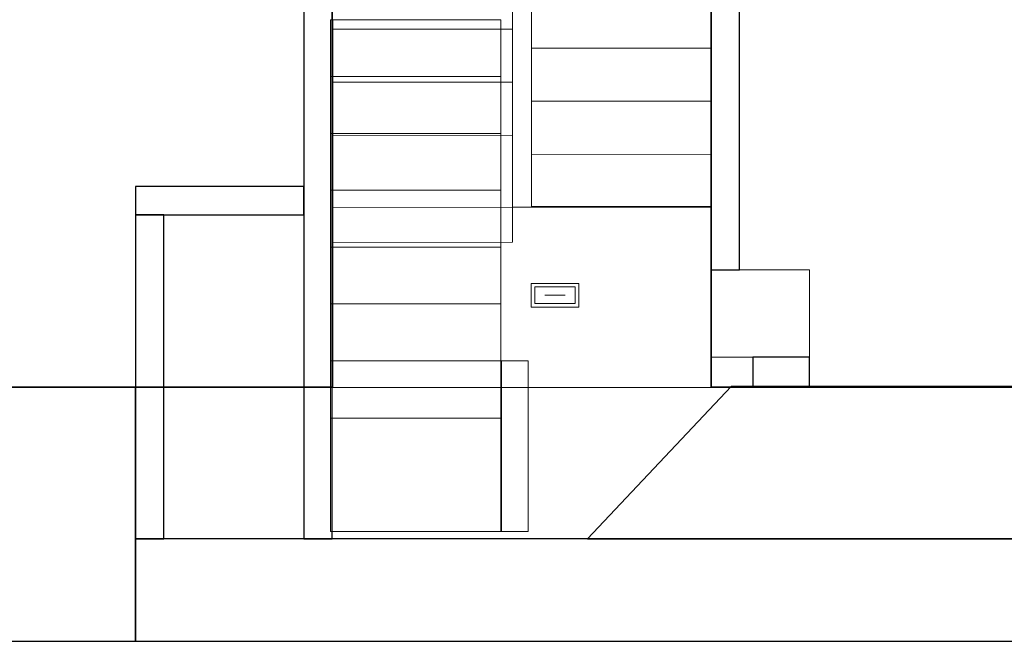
# Model space of a CAD drawing. Header units: metres. Extents: x 391.1 to 427.5, y 12.7 to 28.4.
# Tile 236 of 240: x 417.1 to 422.3, y 12.8 to 16.1. Entities that reach past the tile are written whole.
import ezdxf

# ---------------------------------------------------------------- set-up
doc = ezdxf.new("R2010")
doc.units = ezdxf.units.M
doc.layers.add('01_SUELOS', color=7, linetype='Continuous', lineweight=25, true_color=0x007f00)
for name, color, linetype, lineweight in [('A-COLS-____-MCUT', 7, 'Continuous', 18), ('A-COLS-____-OTLN', 7, 'Continuous', 18), ('A-DETL-____-MBND', 7, 'Continuous', 18), ('A-DETL-GENF-OTLN', 7, 'Continuous', 18), ('A-WALL-____-MCUT', 7, 'Continuous', 25), ('A-WALL-____-OTLN', 7, 'Continuous', 25), ('S-STRS-____-MCUT', 7, 'Continuous', 18), ('S-STRS-____-OTLN', 7, 'Continuous', 18)]:
    doc.layers.add(name, color=color, linetype=linetype, lineweight=lineweight)

# ---------------------------------------------------------------- blocks, each defined once
blk = doc.blocks.new('Family - Escala PS-2-151043-01_ENLLUMENAT_PS1')
at = {"layer": 'S-STRS-____-OTLN', "color": 253, "true_color": 0xaaaaaa}
for p, q in [((1.0523, 3.47), (1.0521, 3.19)), ((1.0521, 3.19), (1.0523, 3.47)), ((1.0523, 3.47), (1.0521, 3.19)), ((2.0023, 3.4693), (1.0523, 3.47)), ((1.0523, 3.47), (2.0023, 3.4693)), ((2.0023, 3.4693), (1.0523, 3.47)), ((1.0523, 3.47), (1.0523, 3.3829)), ((1.0523, 3.47), (2.0023, 3.4693)), ((2.0021, 3.1893), (2.0023, 3.4693)), ((2.0023, 3.4693), (2.0021, 3.1893)), ((2.0021, 3.1893), (2.0023, 3.4693)), ((2.0023, 3.3822), (2.0023, 3.4693)), ((1.0523, 3.3829), (1.0505, 0.9547)), ((1.0523, 3.3829), (2.0023, 3.3822)), ((2.0005, 0.954), (2.0023, 3.3822)), ((1.0521, 3.19), (1.0519, 2.91)), ((1.0519, 2.91), (1.0521, 3.19)), ((1.0519, 2.91), (1.0521, 3.19)), ((2.0021, 3.1893), (1.0521, 3.19)), ((1.0521, 3.19), (2.0021, 3.1893)), ((1.0521, 3.19), (2.0021, 3.1893)), ((2.0021, 3.1893), (1.0521, 3.19)), ((1.0521, 3.19), (2.0021, 3.1893)), ((1.0521, 3.19), (2.0021, 3.1893)), ((2.0019, 2.9093), (2.0021, 3.1893)), ((2.0021, 3.1893), (2.0019, 2.9093)), ((2.0021, 3.1893), (2.0019, 2.9093)), ((1.0519, 2.91), (1.0517, 2.63)), ((1.0517, 2.63), (1.0519, 2.91)), ((1.0517, 2.63), (1.0519, 2.91)), ((2.0019, 2.9093), (1.0519, 2.91)), ((1.0519, 2.91), (2.0019, 2.9093)), ((1.0519, 2.91), (2.0019, 2.9093)), ((2.0019, 2.9093), (1.0519, 2.91)), ((1.0519, 2.91), (2.0019, 2.9093)), ((1.0519, 2.91), (2.0019, 2.9093)), ((2.0017, 2.6293), (2.0019, 2.9093)), ((2.0019, 2.9093), (2.0017, 2.6293)), ((2.0019, 2.9093), (2.0017, 2.6293)), ((0, 2.7297), (0.95, 2.7305)), ((0.95, 2.7305), (0, 2.7297)), ((0.95, 2.7305), (0, 2.7297)), ((0, 2.7297), (0.95, 2.7305)), ((0, 2.7297), (0.0016, 0.7651)), ((0.0002, 2.4497), (0, 2.7297)), ((0, 2.7297), (0.0002, 2.4497)), ((0.0002, 2.4497), (0, 2.7297)), ((0.9516, 0.7658), (0.95, 2.7305)), ((0.95, 2.7305), (0.9502, 2.4505)), ((0.9502, 2.4505), (0.95, 2.7305)), ((0.95, 2.7305), (0.9502, 2.4505)), ((1.0515, 2.35), (1.0517, 2.63)), ((1.0517, 2.63), (1.0515, 2.35)), ((1.0515, 2.35), (1.0517, 2.63)), ((1.0517, 2.63), (2.0017, 2.6293)), ((2.0017, 2.6293), (1.0517, 2.63)), ((1.0517, 2.63), (2.0017, 2.6293)), ((1.0517, 2.63), (2.0017, 2.6293)), ((2.0017, 2.6293), (1.0517, 2.63)), ((1.0517, 2.63), (2.0017, 2.6293)), ((2.0017, 2.6293), (2.0015, 2.3493)), ((2.0015, 2.3493), (2.0017, 2.6293)), ((2.0017, 2.6293), (2.0015, 2.3493)), ((0.9502, 2.4505), (0.0002, 2.4497)), ((0.9502, 2.4505), (0.0002, 2.4497)), ((0.0002, 2.4497), (0.9502, 2.4505)), ((0.9502, 2.4505), (0.0002, 2.4497)), ((0.9502, 2.4505), (0.0002, 2.4497)), ((0.0002, 2.4497), (0.9502, 2.4505)), ((0.0005, 2.1697), (0.0002, 2.4497)), ((0.0002, 2.4497), (0.0005, 2.1697)), ((0.0005, 2.1697), (0.0002, 2.4497)), ((0.9502, 2.4505), (0.9505, 2.1705)), ((0.9505, 2.1705), (0.9502, 2.4505)), ((0.9502, 2.4505), (0.9505, 2.1705)), ((1.0515, 2.35), (1.0513, 2.07)), ((1.0513, 2.07), (1.0515, 2.35)), ((1.0513, 2.07), (1.0515, 2.35)), ((2.0015, 2.3493), (1.0515, 2.35)), ((1.0515, 2.35), (2.0015, 2.3493)), ((1.0515, 2.35), (2.0015, 2.3493)), ((1.0515, 2.35), (2.0015, 2.3493)), ((1.0515, 2.35), (2.0015, 2.3493)), ((2.0015, 2.3493), (1.0515, 2.35)), ((2.0013, 2.0693), (2.0015, 2.3493)), ((2.0015, 2.3493), (2.0013, 2.0693)), ((2.0015, 2.3493), (2.0013, 2.0693)), ((0.9505, 2.1705), (0.0005, 2.1697)), ((0.9505, 2.1705), (0.0005, 2.1697)), ((0.0005, 2.1697), (0.9505, 2.1705)), ((0.9505, 2.1705), (0.0005, 2.1697)), ((0.9505, 2.1705), (0.0005, 2.1697)), ((0.0005, 2.1697), (0.9505, 2.1705)), ((0.0007, 1.8897), (0.0005, 2.1697)), ((0.0005, 2.1697), (0.0007, 1.8897)), ((0.0007, 1.8897), (0.0005, 2.1697)), ((0.9505, 2.1705), (0.9507, 1.8905)), ((0.9507, 1.8905), (0.9505, 2.1705)), ((0.9505, 2.1705), (0.9507, 1.8905)), ((1.0513, 2.07), (1.0511, 1.79)), ((1.0511, 1.79), (1.0513, 2.07)), ((1.0511, 1.79), (1.0513, 2.07)), ((2.0013, 2.0693), (1.0513, 2.07)), ((1.0513, 2.07), (2.0013, 2.0693)), ((1.0513, 2.07), (2.0013, 2.0693)), ((2.0013, 2.0693), (1.0513, 2.07)), ((1.0513, 2.07), (2.0013, 2.0693)), ((1.0513, 2.07), (2.0013, 2.0693)), ((2.0011, 1.7893), (2.0013, 2.0693)), ((2.0013, 2.0693), (2.0011, 1.7893)), ((2.0013, 2.0693), (2.0011, 1.7893)), ((0.9507, 1.8905), (0.0007, 1.8897)), ((0.9507, 1.8905), (0.0007, 1.8897)), ((0.0007, 1.8897), (0.9507, 1.8905)), ((0.9507, 1.8905), (0.0007, 1.8897)), ((0.9507, 1.8905), (0.0007, 1.8897)), ((0.0007, 1.8897), (0.9507, 1.8905)), ((0.0009, 1.6097), (0.0007, 1.8897)), ((0.0007, 1.8897), (0.0009, 1.6097)), ((0.0009, 1.6097), (0.0007, 1.8897)), ((0.9507, 1.8905), (0.9509, 1.6105)), ((0.9509, 1.6105), (0.9507, 1.8905)), ((0.9507, 1.8905), (0.9509, 1.6105)), ((1.0509, 1.51), (1.0511, 1.79)), ((1.0511, 1.79), (1.0509, 1.51)), ((1.0509, 1.51), (1.0511, 1.79)), ((1.0511, 1.79), (2.0011, 1.7893)), ((2.0011, 1.7893), (1.0511, 1.79)), ((1.0511, 1.79), (2.0011, 1.7893)), ((1.0511, 1.79), (2.0011, 1.7893)), ((2.0011, 1.7893), (1.0511, 1.79)), ((1.0511, 1.79), (2.0011, 1.7893)), ((2.0011, 1.7893), (2.0009, 1.5093)), ((2.0009, 1.5093), (2.0011, 1.7893)), ((2.0011, 1.7893), (2.0009, 1.5093)), ((0.9509, 1.6105), (0.0009, 1.6097)), ((0.9509, 1.6105), (0.0009, 1.6097)), ((0.9509, 1.6105), (0.0009, 1.6097)), ((0.0009, 1.6097), (0.9509, 1.6105)), ((0.0009, 1.6097), (0.9509, 1.6105)), ((0.9509, 1.6105), (0.0009, 1.6097)), ((0.0012, 1.3297), (0.0009, 1.6097)), ((0.0009, 1.6097), (0.0012, 1.3297)), ((0.0012, 1.3297), (0.0009, 1.6097)), ((0.9509, 1.6105), (0.9512, 1.3305)), ((0.9512, 1.3305), (0.9509, 1.6105)), ((0.9509, 1.6105), (0.9512, 1.3305)), ((1.0509, 1.51), (1.0507, 1.23)), ((1.0507, 1.23), (1.0509, 1.51)), ((1.0507, 1.23), (1.0509, 1.51)), ((2.0009, 1.5093), (1.0509, 1.51)), ((1.0509, 1.51), (2.0009, 1.5093)), ((1.0509, 1.51), (2.0009, 1.5093)), ((1.0509, 1.51), (2.0009, 1.5093)), ((1.0509, 1.51), (2.0009, 1.5093)), ((2.0009, 1.5093), (1.0509, 1.51)), ((2.0007, 1.2293), (2.0009, 1.5093)), ((2.0009, 1.5093), (2.0007, 1.2293)), ((2.0009, 1.5093), (2.0007, 1.2293)), ((0.9512, 1.3305), (0.0012, 1.3297)), ((0.0012, 1.3297), (0.9512, 1.3305)), ((0.9512, 1.3305), (0.0012, 1.3297)), ((0.9512, 1.3305), (0.0012, 1.3297)), ((0.0012, 1.3297), (0.9512, 1.3305)), ((0.9512, 1.3305), (0.0012, 1.3297)), ((0.0012, 1.3297), (0.0015, 0.9492)), ((0.0015, 0.9492), (0.0012, 1.3297)), ((0.0012, 1.3297), (0.0015, 0.9492)), ((0.9515, 0.95), (0.9512, 1.3305)), ((0.9512, 1.3305), (0.9515, 0.95)), ((0.9515, 0.95), (0.9512, 1.3305)), ((1.0507, 1.23), (1.0505, 0.95)), ((1.0505, 0.95), (1.0507, 1.23)), ((1.0505, 0.95), (1.0507, 1.23)), ((2.0007, 1.2293), (1.0507, 1.23)), ((1.0507, 1.23), (2.0007, 1.2293)), ((1.0507, 1.23), (2.0007, 1.2293)), ((2.0007, 1.2293), (1.0507, 1.23)), ((1.0507, 1.23), (2.0007, 1.2293)), ((1.0507, 1.23), (2.0007, 1.2293)), ((2.0005, 0.9493), (2.0007, 1.2293)), ((2.0007, 1.2293), (2.0005, 0.9493)), ((2.0007, 1.2293), (2.0005, 0.9493)), ((0.0015, 0.9492), (0.9515, 0.95)), ((0.9515, 0.95), (0.0015, 0.9492)), ((0.9515, 0.95), (0.0015, 0.9492)), ((0.0015, 0.9492), (0.9515, 0.95)), ((0.0015, 0.9492), (0.9515, 0.95)), ((0.9515, 0.95), (0.0015, 0.9492)), ((0.9515, 0.95), (0.0015, 0.9492)), ((0.0015, 0.9492), (0.9515, 0.95)), ((0.0015, 0.9492), (0.0022, 0)), ((0.0022, 0), (0.0015, 0.9492)), ((0.0016, 0.7651), (0.0015, 0.9492)), ((0.0015, 0.9492), (0.0022, 0)), ((0.0022, 0), (0.0015, 0.9492)), ((1.0505, 0.95), (0.9515, 0.95)), ((0.9515, 0.95), (1.0505, 0.95)), ((0.9515, 0.95), (0.9516, 0.7658)), ((1.0505, 0.95), (0.9515, 0.95)), ((0.9515, 0.95), (1.0505, 0.95)), ((1.0505, 0.9547), (1.0505, 0.95)), ((1.0505, 0.9547), (2.0005, 0.954)), ((1.0505, 0.95), (2.0005, 0.9493)), ((2.0005, 0.9493), (1.0505, 0.95)), ((2.0005, 0.9493), (1.0505, 0.95)), ((1.0505, 0.95), (2.0005, 0.9493)), ((2.0005, 0.9493), (1.0505, 0.95)), ((1.0505, 0.95), (2.0005, 0.9493)), ((2.0005, 0.9493), (1.0505, 0.95)), ((1.0505, 0.95), (2.0005, 0.9493)), ((1.9998, 0), (2.0005, 0.9493)), ((2.0005, 0.9493), (1.9998, 0)), ((1.9998, 0), (2.0005, 0.9493)), ((2.0005, 0.9493), (1.9998, 0)), ((2.0005, 0.9493), (2.0005, 0.954)), ((0.9516, 0.7658), (0.0016, 0.7651)), ((0.0022, 0), (1.9998, 0)), ((1.9998, 0), (0.0022, 0)), ((0.0022, 0), (1.9998, 0)), ((1.9998, 0), (0.0022, 0))]:
    blk.add_line(p, q, dxfattribs=at)
blk = doc.blocks.new('Family - Pilar PS-2-151055-01_ENLLUMENAT_PS1')
at = {"layer": 'A-DETL-____-MBND', "color": 253, "true_color": 0xaaaaaa}
for p, q in [((0, 0.46), (0, 0)), ((0, 0), (0, 0.46)), ((0.52, 0.46), (0, 0.46)), ((0, 0.46), (0.52, 0.46)), ((0.52, 0), (0.52, 0.46)), ((0.52, 0.46), (0.52, 0)), ((0, 0), (0.52, 0)), ((0.52, 0), (0, 0))]:
    blk.add_line(p, q, dxfattribs=at)
blk = doc.blocks.new('Family - LONDR55-XX_ZZ-ARQ-CAA-M3D-Londres55-151093-01_ENLLUMENAT_PS1')
at = {"layer": '01_SUELOS', "color": 9, "true_color": 0xaad4aa}
for p, q in [((28.635, 3.3), (28.635, 0)), ((28.635, 0), (28.635, 3.3)), ((26.635, 0), (26.6356, 1.9398)), ((26.6356, 1.9398), (26.635, 0)), ((0, 0), (26.635, 0)), ((26.635, 0), (0, 0)), ((28.635, 0), (31.838, 0)), ((31.838, 0), (28.635, 0))]:
    blk.add_line(p, q, dxfattribs=at)
blk = doc.blocks.new('Family - Mur PS-2-151177-01_ENLLUMENAT_PS1')
at = {"layer": 'A-DETL-____-MBND', "color": 253, "true_color": 0xaaaaaa}
for p, q in [((31.836, 1.34), (0, 1.34)), ((0, 1.34), (31.836, 1.34)), ((-0.95, 0), (31.5586, 0)), ((0, 0), (31.5586, 0)), ((31.5586, 0), (0, 0))]:
    blk.add_line(p, q, dxfattribs=at)
blk = doc.blocks.new('Family - Mur PS-1-153352-01_ENLLUMENAT_PS1')
at = {"layer": 'A-WALL-____-MCUT', "color": 253, "true_color": 0xaaaaaa}
for p, q in [((16.935, 1.34), (0, 1.34)), ((16.935, 0), (16.935, 1.34)), ((0, 0), (16.935, 0))]:
    blk.add_line(p, q, dxfattribs=at)
at = {"layer": 'A-WALL-____-OTLN', "color": 253, "true_color": 0xaaaaaa}
for p, q in [((16.935, 1.34), (0, 1.34)), ((16.935, 0), (16.935, 1.34)), ((0, 0), (16.935, 0))]:
    blk.add_line(p, q, dxfattribs=at)
at = {"layer": 'A-WALL-____-OTLN', "color": 253, "lineweight": 18, "true_color": 0xaaaaaa}
blk.add_line((0, 0), (16.935, 0), dxfattribs=at)
blk = doc.blocks.new('Family - Escala PS-1-153358-01_ENLLUMENAT_PS1')
at = {"layer": 'S-STRS-____-MCUT', "color": 253, "true_color": 0xaaaaaa}
for p, q in [((0.9, 0.9), (0, 0.9)), ((0, 0.9), (0, 0)), ((1.044, 0.9), (0.9, 0.9)), ((0.9, 0.9), (0.9, 0)), ((0.9, 0), (0.9, 0.9)), ((1.044, 0), (1.044, 0.9)), ((0, 0), (0.9, 0)), ((0.9, 0), (1.044, 0))]:
    blk.add_line(p, q, dxfattribs=at)
at = {"layer": 'S-STRS-____-OTLN', "color": 253, "true_color": 0xaaaaaa}
for p, q in [((0, 2.7), (0, 0.5969)), ((0, 2.4), (0, 2.7)), ((0, 2.7), (0.9, 2.7)), ((0.9, 2.7), (0, 2.7)), ((0.9, 2.7), (0, 2.7)), ((0, 2.7), (0.9, 2.7)), ((0, 2.7), (0, 2.4)), ((0, 2.4), (0, 2.7)), ((0.9, 0.5969), (0.9, 2.7)), ((0.9, 2.7), (0.9, 2.4)), ((0.9, 2.4), (0.9, 2.7)), ((0.9, 2.7), (0.9, 2.4)), ((0, 2.1), (0, 2.4)), ((0.9, 2.4), (0, 2.4)), ((0.9, 2.4), (0, 2.4)), ((0.9, 2.4), (0, 2.4)), ((0, 2.4), (0.9, 2.4)), ((0, 2.4), (0, 2.1)), ((0, 2.1), (0, 2.4)), ((0, 2.4), (0.9, 2.4)), ((0.9, 2.4), (0, 2.4)), ((0.9, 2.4), (0.9, 2.1)), ((0.9, 2.1), (0.9, 2.4)), ((0.9, 2.4), (0.9, 2.1)), ((0.9, 2.1), (0, 2.1)), ((0, 2.1), (0.9, 2.1)), ((0, 2.1), (0, 1.8)), ((0, 1.8), (0, 2.1)), ((0, 1.8), (0, 2.1)), ((0.9, 2.1), (0, 2.1)), ((0.9, 2.1), (0, 2.1)), ((0, 2.1), (0.9, 2.1)), ((0.9, 2.1), (0, 2.1)), ((0.9, 1.8), (0.9, 2.1)), ((0.9, 2.1), (0.9, 1.8)), ((0.9, 2.1), (0.9, 1.8)), ((0, 1.8), (0.9, 1.8)), ((0.9, 1.8), (0, 1.8)), ((0.9, 1.8), (0, 1.8)), ((0, 1.8), (0.9, 1.8)), ((0, 1.8), (0, 1.5)), ((0, 1.5), (0, 1.8)), ((0, 1.5), (0, 1.8)), ((0.9, 1.8), (0, 1.8)), ((0.9, 1.8), (0, 1.8)), ((0.9, 1.5), (0.9, 1.8)), ((0.9, 1.8), (0.9, 1.5)), ((0.9, 1.8), (0.9, 1.5)), ((0.9, 1.5), (0, 1.5)), ((0, 1.5), (0.9, 1.5)), ((0, 1.5), (0, 1.2)), ((0, 1.2), (0, 1.5)), ((0, 1.5), (0.9, 1.5)), ((0.9, 1.5), (0, 1.5)), ((0, 1.2), (0, 1.5)), ((0.9, 1.5), (0, 1.5)), ((0.9, 1.5), (0, 1.5)), ((0.9, 1.2), (0.9, 1.5)), ((0.9, 1.5), (0.9, 1.2)), ((0.9, 1.5), (0.9, 1.2)), ((0.9, 1.2), (0, 1.2)), ((0, 1.2), (0.9, 1.2)), ((0, 1.2), (0, 0.9)), ((0, 0.9), (0, 1.2)), ((0, 1.2), (0.9, 1.2)), ((0.9, 1.2), (0, 1.2)), ((0, 1.2), (0, 0.9)), ((0.9, 1.2), (0, 1.2)), ((0.9, 1.2), (0, 1.2)), ((0.9, 0.9), (0.9, 1.2)), ((0.9, 1.2), (0.9, 0.9)), ((0.9, 0.9), (0.9, 1.2)), ((0, 0.9), (0.9, 0.9)), ((0.9, 0.9), (0, 0.9)), ((0.9, 0.9), (0, 0.9)), ((0, 0.9), (0, 0)), ((0, 0.9), (0.9, 0.9)), ((0, 0.5969), (0, 0.9)), ((0.9, 0.9), (0, 0.9)), ((0.9, 0), (0.9, 0.9)), ((0.9031, 0.9), (0.9, 0.9)), ((0.9, 0), (0.9, 0.9)), ((0.9, 0.9), (0.9, 0.5969)), ((0.9031, 0.9), (0.9031, 0)), ((1.044, 0.9), (0.9031, 0.9)), ((0.9, 0.5969), (0, 0.5969)), ((0, 0), (0.9, 0)), ((0.9, 0), (0.9031, 0)), ((0.9031, 0), (1.044, 0))]:
    blk.add_line(p, q, dxfattribs=at)
blk = doc.blocks.new('Family - Pilar PS-1-153451-01_ENLLUMENAT_PS1')
at = {"layer": 'A-COLS-____-MCUT', "color": 253, "true_color": 0xaaaaaa}
for p, q in [((0.52, 0.46), (0, 0.46)), ((0, 0.46), (0, 0)), ((0.52, 0), (0.52, 0.46)), ((0, 0), (0.52, 0))]:
    blk.add_line(p, q, dxfattribs=at)
at = {"layer": 'A-COLS-____-OTLN', "color": 253, "true_color": 0xaaaaaa}
for p, q in [((0.52, 0.46), (0, 0.46)), ((0, 0.46), (0, 0)), ((0.52, 0), (0.52, 0.46)), ((0, 0), (0.52, 0))]:
    blk.add_line(p, q, dxfattribs=at)
blk = doc.blocks.new('Family - Evans P-1-153486-01_ENLLUMENAT_PS1')
at = {"layer": 'A-WALL-____-MCUT', "color": 253, "true_color": 0xaaaaaa}
for p, q in [((0.89, 0.15), (0, 0.15)), ((0, 0.15), (0, 0)), ((0.89, 0), (0.89, 0.15)), ((0, 0), (0.89, 0))]:
    blk.add_line(p, q, dxfattribs=at)
at = {"layer": 'A-WALL-____-OTLN', "color": 253, "true_color": 0xaaaaaa}
for p, q in [((0.89, 0.15), (0, 0.15)), ((0, 0.15), (0, 0)), ((0.89, 0), (0.89, 0.15)), ((0, 0), (0.89, 0))]:
    blk.add_line(p, q, dxfattribs=at)
at = {"layer": 'A-WALL-____-OTLN', "color": 253, "lineweight": 18, "true_color": 0xaaaaaa}
blk.add_line((0, 0), (0.89, 0), dxfattribs=at)
blk = doc.blocks.new('Family - Mur PS-1-153530-01_ENLLUMENAT_PS1')
at = {"layer": 'A-WALL-____-MCUT', "color": 253, "true_color": 0xaaaaaa}
for p, q in [((0, 0.54), (0, 0)), ((6.0771, 0.54), (0, 0.54)), ((0, 0), (5.9652, 0))]:
    blk.add_line(p, q, dxfattribs=at)
at = {"layer": 'A-WALL-____-OTLN', "color": 253, "true_color": 0xaaaaaa}
for p, q in [((0, 0.54), (0, 0)), ((6.0771, 0.54), (0, 0.54)), ((0, 0), (5.9652, 0))]:
    blk.add_line(p, q, dxfattribs=at)
at = {"layer": 'A-WALL-____-OTLN', "color": 253, "lineweight": 18, "true_color": 0xaaaaaa}
blk.add_line((0, 0), (5.9652, 0), dxfattribs=at)
blk = doc.blocks.new('Family - Evans P-1-153532-01_ENLLUMENAT_PS1')
at = {"layer": 'A-WALL-____-MCUT', "color": 253, "true_color": 0xaaaaaa}
for p, q in [((0.0406, 0.15), (0, 0.15)), ((0, 0.15), (0, 0)), ((0.0406, 0), (0.0406, 0.15)), ((0.98, 0.15), (0.98, 0)), ((1, 0.15), (0.98, 0.15)), ((1, 0), (1, 0.15)), ((6.2501, 0.15), (1.15, 0.15)), ((1.15, 0.15), (1.15, 0)), ((6.2501, 0), (6.2501, 0.15)), ((0, 0), (0.0406, 0)), ((0.98, 0), (1, 0)), ((1.15, 0), (6.2501, 0))]:
    blk.add_line(p, q, dxfattribs=at)
at = {"layer": 'A-WALL-____-OTLN', "color": 253, "true_color": 0xaaaaaa}
for p, q in [((0.0406, 0.15), (0, 0.15)), ((0, 0.15), (0, 0)), ((0.0406, 0), (0.0406, 0.15)), ((0.98, 0.15), (0.98, 0)), ((0.98, 0.15), (1, 0.15)), ((1, 0.15), (1, 0)), ((6.2501, 0.15), (1.15, 0.15)), ((1.15, 0.15), (1.15, 0)), ((6.2501, 0), (6.2501, 0.15)), ((0, 0), (0.0406, 0)), ((0.98, 0), (1, 0)), ((1.15, 0), (6.2501, 0))]:
    blk.add_line(p, q, dxfattribs=at)
blk = doc.blocks.new('Family - Evans P-1-153551-01_ENLLUMENAT_PS1')
at = {"layer": 'A-WALL-____-MCUT', "color": 253, "true_color": 0xaaaaaa}
for p, q in [((2.6, 0.15), (0, 0.15)), ((0, 0.15), (0, 0)), ((2.6, 0), (2.6, 0.15)), ((0, 0), (2.6, 0))]:
    blk.add_line(p, q, dxfattribs=at)
at = {"layer": 'A-WALL-____-OTLN', "color": 253, "true_color": 0xaaaaaa}
for p, q in [((2.6, 0.15), (0, 0.15)), ((0, 0.15), (0, 0)), ((2.6, 0), (2.6, 0.15)), ((0, 0), (2.6, 0))]:
    blk.add_line(p, q, dxfattribs=at)
at = {"layer": 'A-WALL-____-OTLN', "color": 253, "lineweight": 18, "true_color": 0xaaaaaa}
blk.add_line((0, 0), (2.6, 0), dxfattribs=at)
blk = doc.blocks.new('Family - Evans P-1-153599-01_ENLLUMENAT_PS1')
at = {"layer": 'A-WALL-____-MCUT', "color": 253, "true_color": 0xaaaaaa}
for p, q in [((1.7101, 0.15), (0, 0.15)), ((0, 0.15), (0, 0)), ((1.7101, 0), (1.7101, 0.15)), ((0, 0), (1.7101, 0))]:
    blk.add_line(p, q, dxfattribs=at)
at = {"layer": 'A-WALL-____-OTLN', "color": 253, "true_color": 0xaaaaaa}
for p, q in [((1.7101, 0.15), (0, 0.15)), ((0, 0.15), (0, 0)), ((1.7101, 0), (1.7101, 0.15)), ((0, 0), (1.7101, 0))]:
    blk.add_line(p, q, dxfattribs=at)
at = {"layer": 'A-WALL-____-OTLN', "color": 253, "lineweight": 18, "true_color": 0xaaaaaa}
blk.add_line((0, 0), (1.7101, 0), dxfattribs=at)
blk = doc.blocks.new('Family - Evans P-1-153630-01_ENLLUMENAT_PS1')
at = {"layer": 'A-WALL-____-MCUT', "color": 253, "true_color": 0xaaaaaa}
for p, q in [((0.1553, 0.3), (0, 0.3)), ((0, 0.3), (0, 0)), ((0.1553, 0), (0.1553, 0.3)), ((0, 0), (0.1553, 0))]:
    blk.add_line(p, q, dxfattribs=at)
at = {"layer": 'A-WALL-____-OTLN', "color": 253, "true_color": 0xaaaaaa}
for p, q in [((0.1553, 0.3), (0, 0.3)), ((0, 0.3), (0, 0)), ((0.1553, 0), (0.1553, 0.3)), ((0, 0), (0.1553, 0))]:
    blk.add_line(p, q, dxfattribs=at)
at = {"layer": 'A-WALL-____-OTLN', "color": 253, "lineweight": 18, "true_color": 0xaaaaaa}
blk.add_line((0, 0), (0.1553, 0), dxfattribs=at)
blk = doc.blocks.new('Family - Mur PS-1-153642-01_ENLLUMENAT_PS1')
at = {"layer": 'A-WALL-____-MCUT', "color": 253, "true_color": 0xaaaaaa}
for p, q in [((0.7591, 0.8048), (0, 0)), ((3.8568, 0.8048), (0.7591, 0.8048)), ((0, 0), (3.69, 0))]:
    blk.add_line(p, q, dxfattribs=at)
at = {"layer": 'A-WALL-____-OTLN', "color": 253, "true_color": 0xaaaaaa}
for p, q in [((0.7591, 0.8048), (0, 0)), ((3.8568, 0.8048), (0.7591, 0.8048)), ((0, 0), (3.69, 0))]:
    blk.add_line(p, q, dxfattribs=at)
at = {"layer": 'A-WALL-____-OTLN', "color": 253, "lineweight": 18, "true_color": 0xaaaaaa}
blk.add_line((-1.3471, 0), (4.305, 0), dxfattribs=at)
blk = doc.blocks.new('LONDR55-XX_ZZ-ARQ-CAA-M3D-Londres55_ifc-1-01_ENLLUMENAT_PS1')
at = {"layer": '01_SUELOS', "color": 253, "lineweight": 18, "true_color": 0xaaaaaa}
blk.add_blockref('Family - LONDR55-XX_ZZ-ARQ-CAA-M3D-Londres55-151093-01_ENLLUMENAT_PS1', (392.0964, 14.1807), dxfattribs=at)
at = {"layer": 'A-COLS-____-OTLN', "color": 253, "lineweight": 18, "true_color": 0xaaaaaa}
for name in ['Family - Pilar PS-2-151055-01_ENLLUMENAT_PS1', 'Family - Pilar PS-1-153451-01_ENLLUMENAT_PS1']:
    blk.add_blockref(name, (420.7314, 14.3407), dxfattribs=at)
at = {"layer": 'A-WALL-____-OTLN', "color": 253, "lineweight": 18, "true_color": 0xaaaaaa}
for name, p, rotation in [('Family - Evans P-1-153532-01_ENLLUMENAT_PS1', (418.5814, 19.6307), 270), ('Family - Evans P-1-153551-01_ENLLUMENAT_PS1', (420.7314, 17.4007), 270), ('Family - Evans P-1-153486-01_ENLLUMENAT_PS1', (418.5814, 15.2407), 180), ('Family - Evans P-1-153599-01_ENLLUMENAT_PS1', (417.6914, 15.0907), 270), ('Family - Evans P-1-153630-01_ENLLUMENAT_PS1', (420.9514, 14.3407), 270)]:
    blk.add_blockref(name, p, dxfattribs=dict(at, rotation=rotation))
for name, p in [('Family - Mur PS-2-151177-01_ENLLUMENAT_PS1', (392.0997, 12.8406)), ('Family - Mur PS-1-153352-01_ENLLUMENAT_PS1', (400.7564, 12.8406)), ('Family - Mur PS-1-153642-01_ENLLUMENAT_PS1', (420.0786, 13.3806)), ('Family - Mur PS-1-153530-01_ENLLUMENAT_PS1', (417.6914, 12.8406))]:
    blk.add_blockref(name, p, dxfattribs=at)
at = {"layer": 'S-STRS-____-OTLN', "color": 253, "lineweight": 18, "true_color": 0xaaaaaa}
for name, p in [('Family - Escala PS-2-151043-01_ENLLUMENAT_PS1', (418.732, 14.1806)), ('Family - Escala PS-1-153358-01_ENLLUMENAT_PS1', (418.7219, 13.4205))]:
    blk.add_blockref(name, p, dxfattribs=at)
blk = doc.blocks.new('ZYR_06_03 Emer Sostre Rect - 06 Emergencia Estanca 01-547978-01_ENLLUMENAT_PS1')
at = {"layer": 'A-DETL-GENF-OTLN', "color": 6, "true_color": 0xff00ff}
for p, q in [((-0.125, 0.0625), (0.125, 0.0625)), ((-0.125, -0.0625), (-0.125, 0.0625)), ((0.125, 0.0625), (0.125, -0.0625)), ((-0.1071, 0.0446), (0.1071, 0.0446)), ((-0.1071, -0.0446), (-0.1071, 0.0446)), ((-0.0536, 0), (0.0536, 0)), ((0.1071, 0.0446), (0.1071, -0.0446)), ((0.1071, -0.0446), (-0.1071, -0.0446)), ((0.125, -0.0625), (-0.125, -0.0625))]:
    blk.add_line(p, q, dxfattribs=at)

msp = doc.modelspace()

# ---------------------------------------------------------------- block references
at = {"lineweight": 5}
msp.add_blockref('LONDR55-XX_ZZ-ARQ-CAA-M3D-Londres55_ifc-1-01_ENLLUMENAT_PS1', (0, 0), dxfattribs=at)
at = {"layer": 'A-DETL-GENF-OTLN', "color": 6, "true_color": 0xff00ff, "rotation": 180}
msp.add_blockref('ZYR_06_03 Emer Sostre Rect - 06 Emergencia Estanca 01-547978-01_ENLLUMENAT_PS1', (419.9074, 14.6668), dxfattribs=at)

doc.saveas('drawing.dxf')
